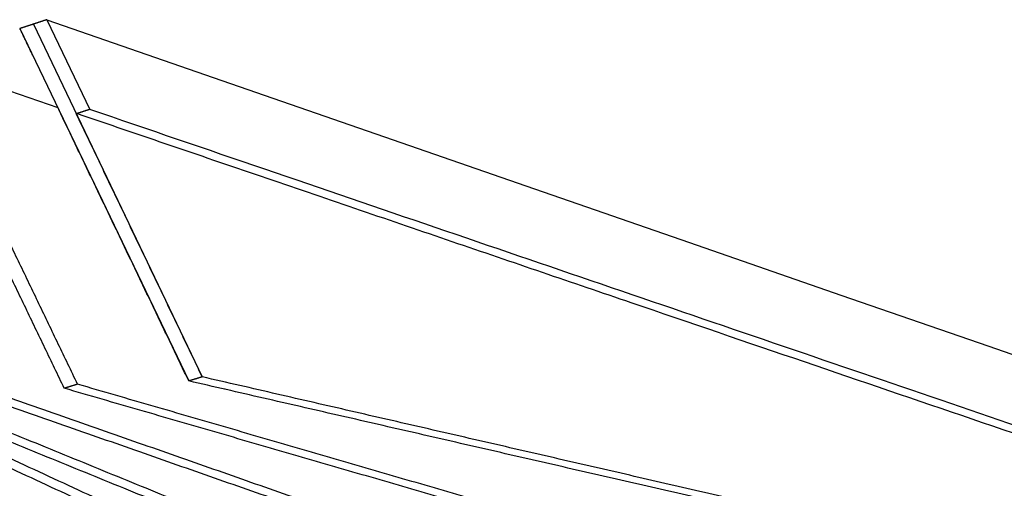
# Model space of a CAD drawing. Header units: centimetres. Extents: x 5283.6 to 5299.6, y 15505 to 15518.9.
# Tile 67 of 68: x 5298.193 to 5298.708, y 15517.393 to 15517.639. Entities that reach past the tile are written whole.
import ezdxf

# ---------------------------------------------------------------- set-up
doc = ezdxf.new("R2010")
doc.units = ezdxf.units.CM
doc.layers.add('_HD_muro', color=1, linetype='Continuous')
doc.layers.add('Make2D$visible$Curves$Default', color=7, linetype='Continuous', true_color=0x000000)
doc.layers.add('Make2D$visible$Curves$DIBUJO', color=7, linetype='Continuous', true_color=0x000000)

# ---------------------------------------------------------------- blocks, each defined once
blk = doc.blocks.new('Cirrus_2.40x2.40_iso@10')
at = {"layer": 'Make2D$visible$Curves$Default', "color": 7}
blk.add_lwpolyline([(5298.20678, 15517.63888), (5298.29393, 15517.60862), (5298.379, 15517.57909), (5298.46209, 15517.55025), (5298.54325, 15517.5221), (5298.62254, 15517.4946), (5298.70004, 15517.46773), (5298.7758, 15517.44147), (5298.84987, 15517.4158), (5298.92231, 15517.3907), (5298.99318, 15517.36615), (5299.13037, 15517.31866), (5299.26183, 15517.27318), (5299.38789, 15517.22959)], dxfattribs=at)
for points, weights in [([(5298.2159, 15517.44574), (5298.17532, 15517.53019), (5298.13453, 15517.61507)], [887.715239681, 885.481562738, 883.247885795]), ([(5299.37268, 15517.20086), (5298.85182, 15517.37897), (5298.22924, 15517.59185)], [1040.01564665, 956.817631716, 873.619616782]), ([(5297.99795, 15517.49178), (5298.31773, 15517.34368), (5298.61288, 15517.20699)], [904.80295642, 942.552840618, 980.302724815]), ([(5298.0046, 15517.49391), (5298.32438, 15517.34559), (5298.61951, 15517.20872)], [904.013456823, 941.76334102, 979.513225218]), ([(5298.07621, 15517.46317), (5298.38408, 15517.33753), (5298.66848, 15517.22148)], [899.46843939, 936.595986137, 973.723532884]), ([(5298.08296, 15517.46528), (5298.39083, 15517.33945), (5298.6752, 15517.22323)], [898.678939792, 935.806486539, 972.934033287]), ([(5298.14767, 15517.45022), (5298.44763, 15517.34522), (5298.72467, 15517.24824)], [893.70633544, 930.671468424, 967.636601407]), ([(5298.15453, 15517.45233), (5298.45447, 15517.34716), (5298.73148, 15517.25002)], [892.916835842, 929.881968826, 966.84710181]), ([(5298.28815, 15517.4517), (5298.28461, 15517.45063), (5298.28107, 15517.44956)], [880.714496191, 881.10924599, 881.503995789]), ([(5298.84584, 15517.32325), (5298.57834, 15517.38486), (5298.28815, 15517.4517)], [955.425868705, 918.070182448, 880.714496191]), ([(5298.22287, 15517.44787), (5298.21939, 15517.4468), (5298.2159, 15517.44574)], [886.925740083, 887.320489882, 887.715239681]), ([(5298.78147, 15517.28154), (5298.51001, 15517.36035), (5298.2159, 15517.44574)], [961.801824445, 924.758532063, 887.715239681]), ([(5298.78837, 15517.28336), (5298.51696, 15517.36231), (5298.22287, 15517.44787)], [961.012324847, 923.969032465, 886.925740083]), ([(5298.83885, 15517.32138), (5298.5713, 15517.38287), (5298.28107, 15517.44956)], [956.215368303, 918.859682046, 881.503995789]), ([(5298.30007, 15517.4452), (5298.30004, 15517.44514), (5298.30001, 15517.44507)], [942.255245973, 942.248182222, 942.241118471]), ([(5297.97187, 15517.43059), (5298.27981, 15517.30787), (5298.56457, 15517.19439)], [911.837266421, 948.964813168, 986.092359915]), ([(5297.96531, 15517.42854), (5298.27325, 15517.306), (5298.55803, 15517.19268)], [912.626766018, 949.754312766, 986.881859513])]:
    blk.add_rational_spline(points, weights, degree=2, dxfattribs=at)
at = {"layer": 'Make2D$visible$Curves$DIBUJO', "color": 7}
for p, q in [((5298.19973, 15517.63655), (5298.28815, 15517.4517)), ((5298.20677, 15517.63887), (5298.22924, 15517.59185)), ((5298.19269, 15517.63423), (5298.28107, 15517.44956))]:
    blk.add_line(p, q, dxfattribs=at)
blk.add_lwpolyline([(5298.14146, 15517.61736), (5298.21248, 15517.59289)], dxfattribs=at)
for points, weights in [([(5298.19973, 15517.63655), (5298.19621, 15517.63539), (5298.19269, 15517.63423)], [875.879234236, 876.273984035, 876.668733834]), ([(5298.20678, 15517.63888), (5298.20325, 15517.63771), (5298.19973, 15517.63655)], [875.089803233, 875.484553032, 875.87930283]), ([(5298.19958, 15517.61983), (5298.19614, 15517.62703), (5298.19269, 15517.63423)], [877.043842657, 876.856288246, 876.668733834]), ([(5298.22287, 15517.44787), (5298.18227, 15517.5324), (5298.14146, 15517.61736)], [886.925740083, 884.69206314, 882.458386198]), ([(5298.28107, 15517.44956), (5298.24685, 15517.52107), (5298.21248, 15517.59289)], [881.503995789, 879.625335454, 877.74667512]), ([(5299.36585, 15517.19925), (5298.87591, 15517.36645), (5298.22209, 15517.58981)], [1040.80514625, 962.013753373, 883.2223605]), ([(5298.22926, 15517.59186), (5298.22573, 15517.59071), (5298.2222, 15517.58957)], [873.619616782, 874.014366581, 874.40911638]), ([(5298.28815, 15517.4517), (5298.25524, 15517.5205), (5298.2222, 15517.58957)], [880.714496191, 878.908841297, 877.103186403])]:
    blk.add_rational_spline(points, weights, degree=2, dxfattribs=at)

msp = doc.modelspace()

# ---------------------------------------------------------------- block references
at = {"layer": '_HD_muro'}
msp.add_blockref('Cirrus_2.40x2.40_iso@10', (0, 0), dxfattribs=at)

doc.saveas('drawing.dxf')
